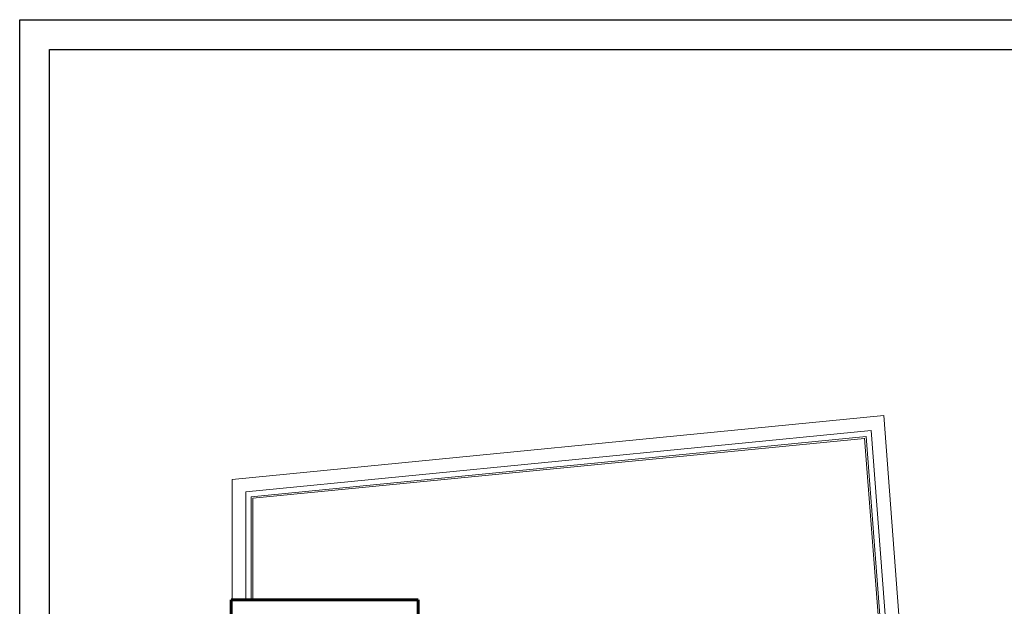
# Model space of a CAD drawing. Header units: millimetres. Extents: x -29041 to 64500, y 110629 to 283923.
# Tile 33 of 49: x -5901 to 12053, y 196554 to 207247. Entities that reach past the tile are written whole.
import ezdxf

# ---------------------------------------------------------------- set-up
doc = ezdxf.new("R2010")
doc.units = ezdxf.units.MM
doc.layers.add('ISTN_PRZEKROJOWA', color=7, linetype='Continuous', lineweight=60)
doc.layers.add('ISTN_WIDOKOWA', color=7, linetype='Continuous', lineweight=13)
doc.layers.add('LC_Rzutnia', color=7, linetype='Continuous')
doc.layers.add('NIE do druku', color=215, linetype='Continuous', plot=False)

msp = doc.modelspace()

# ---------------------------------------------------------------- linework, layer by layer
at = {"layer": 'ISTN_PRZEKROJOWA'}
for p, q in [((-2047.26673, 196222.34917), (-2047.26673, 196672.34917)), ((-2047.26673, 196672.34917), (1362.73327, 196672.34917)), ((1362.73327, 196672.34917), (1362.73327, 195172.34917))]:
    msp.add_line(p, q, dxfattribs=at)
at = {"layer": 'ISTN_WIDOKOWA', "lineweight": 15}
for p, q in [((-2027.26673, 198866.96606), (9853.19758, 200029.9874)), ((9853.19758, 200029.9874), (10226.17361, 195172.34917)), ((-1777.26673, 198640.24442), (9623.47552, 199756.30404)), ((-1677.26673, 198549.55577), (9531.58669, 199646.8307)), ((9531.58669, 199646.8307), (9875.14343, 195172.34917)), ((9623.47552, 199756.30404), (9975.43777, 195172.34917)), ((-1647.26673, 198522.34917), (9504.02005, 199613.9887)), ((9503.83691, 199616.37386), (9845.05513, 195172.34917)), ((-2027.26673, 196672.34917), (-2027.26673, 198866.96606)), ((-1777.26673, 196672.34917), (-1777.26673, 198640.24442)), ((-1677.26673, 196672.34917), (-1677.26673, 198549.55577)), ((-1647.26673, 196672.34917), (-1647.26673, 198522.34917))]:
    msp.add_line(p, q, dxfattribs=at)
at = {"layer": 'LC_Rzutnia', "lineweight": 30}
msp.add_lwpolyline([(-5355.79639, 206701.39254), (55359.83371, 206701.39254), (55359.83371, 164763.60218), (-5355.79639, 164763.60218)], close=True, dxfattribs=at)
at = {"layer": 'NIE do druku', "lineweight": 30}
msp.add_lwpolyline([(-5900.99506, 207246.5912), (55905.03237, 207246.5912), (55905.03237, 164218.40352), (-5900.99506, 164218.40352)], close=True, dxfattribs=at)

doc.saveas('drawing.dxf')
